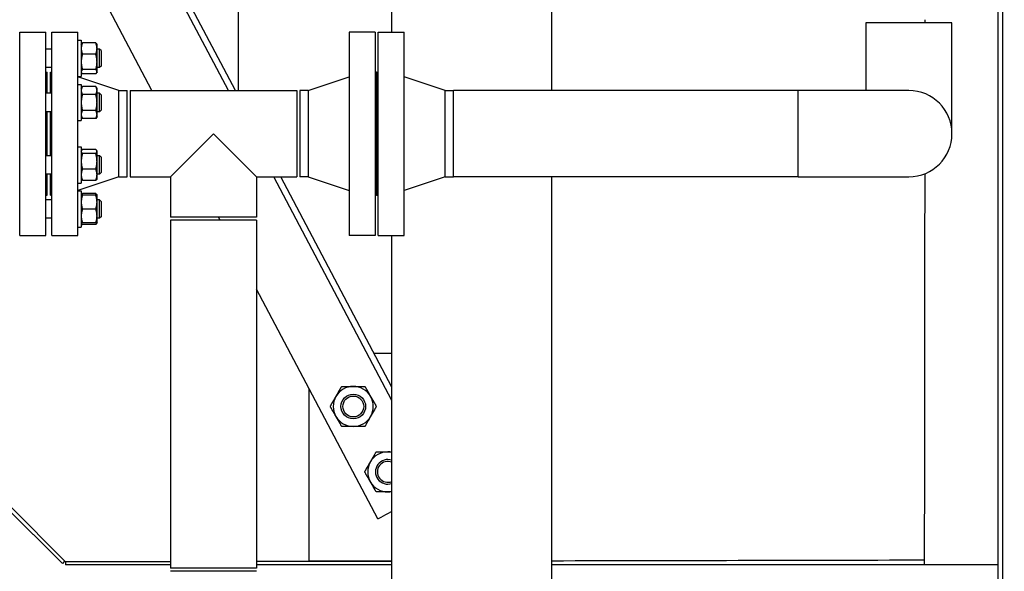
# Model space of a CAD drawing. Header units: inches. Extents: x 24 to 1128, y -94 to 748.
# Tile 9 of 256: x 174 to 214, y 158 to 180. Entities that reach past the tile are written whole.
import ezdxf

# ---------------------------------------------------------------- set-up
doc = ezdxf.new("R2010")
doc.units = ezdxf.units.IN
doc.header["$LTSCALE"] = 32
doc.header["$MEASUREMENT"] = 0
doc.layers.add('Dimension (ANSI)', color=7, linetype='Continuous', lineweight=25)
doc.layers.add('Visible (ANSI)', color=7, linetype='Continuous', lineweight=30)
doc.styles.add('Note Text (ANSI)', font='tahoma.ttf')
doc.dimstyles.new('Architectural (ANSI)', dxfattribs={"dimscale": 32, "dimtxt": 0.125, "dimasz": 0.098425, "dimexe": 0.125, "dimexo": 0.0625, "dimgap": 0.031496, "dimtad": 0, "dimtih": 1, "dimtoh": 1, "dimdec": 4, "dimrnd": 1e-08, "dimzin": 3, "dimdsep": 46, "dimlunit": 4, "dimtxsty": 'Note Text (ANSI)', "dimcen": 0.09, "dimdle": 0.393701, "dimclrd": 256, "dimclre": 256, "dimclrt": 256, "dimadec": 0, "dimazin": 3, "dimtfac": 0.96, "dimtofl": 0, "dimtmove": 0, "dimatfit": 3, "dimfxl": 1, "dimfrac": 2, "dimtolj": 1, "dimtzin": 12, "dimlwd": -1, "dimlwe": -1, "dimarcsym": 0})

# ---------------------------------------------------------------- blocks, each defined once
blk = doc.blocks.new('*D14')
at = {"layer": 'Defpoints', "color": 0, "transparency": 16777216}
for p in [(149.234, 411.858), (68.604, 136.289), (230.983, 136.289)]:
    blk.add_point(p, dxfattribs=at)
at = {"layer": 'Dimension (ANSI)', "transparency": 16777216}
for p, q in [((147.234, 411.858), (64.604, 411.858)), ((68.604, 408.708), (68.604, 248.851)), ((68.604, 139.438), (68.604, 241.785)), ((228.983, 136.289), (64.604, 136.289))]:
    blk.add_line(p, q, dxfattribs=at)
for points in [[(68.079, 408.708), (69.129, 408.708), (68.604, 411.858)], [(68.079, 139.438), (69.129, 139.438), (68.604, 136.289)]]:
    blk.add_solid(points, dxfattribs=at)
at = {"layer": 'Dimension (ANSI)', "transparency": 16777216, "insert": (53.797, 247.843), "char_height": 4, "attachment_point": 1, "style": 'Note Text (ANSI)'}
blk.add_mtext('\\A1;22\'-11 9/16"', dxfattribs=at)

msp = doc.modelspace()

# ---------------------------------------------------------------- linework, layer by layer
at = {"layer": 'Visible (ANSI)'}
for p, q in [((189.23402, 179.93187), (189.23402, 278.68787)), ((195.73402, 177.55687), (195.73402, 278.68787)), ((182.59795, 177.55687), (141.08472, 256.20794)), ((182.88064, 177.55687), (141.30581, 256.32463)), ((179.4884, 177.55687), (140.73402, 250.98101)), ((213.85802, 155.50037), (213.85802, 207.04496)), ((214.04552, 155.50037), (214.04552, 207.10055)), ((211.98302, 180.30687), (208.48302, 180.30687)), ((208.48302, 180.30687), (208.48302, 177.55687)), ((211.98302, 175.80687), (211.98302, 180.30687)), ((174.11802, 179.93187), (175.17802, 179.93187)), ((174.11802, 171.68187), (174.11802, 179.93187)), ((175.17802, 171.68187), (175.17802, 179.93187)), ((175.42302, 179.93187), (176.48302, 179.93187)), ((175.42302, 171.68187), (175.42302, 179.93187)), ((176.48302, 171.68187), (176.48302, 179.93187)), ((176.48302, 179.59942), (176.61702, 179.59942)), ((176.61702, 179.59942), (176.61702, 178.13042)), ((188.55302, 179.93187), (187.49302, 179.93187)), ((187.49302, 179.93187), (187.49302, 171.68187)), ((188.55302, 179.93187), (188.55302, 171.68187)), ((188.67302, 179.93187), (189.73302, 179.93187)), ((188.67302, 171.68187), (188.67302, 179.93187)), ((189.73302, 171.68187), (189.73302, 179.93187)), ((175.42302, 179.23992), (175.17802, 179.23992)), ((176.61702, 179.42742), (176.62848, 179.44726)), ((177.20778, 179.4923), (176.66726, 179.4923)), ((177.25802, 179.42742), (177.24656, 179.44726)), ((177.25802, 179.26266), (177.25802, 179.42742)), ((177.25802, 178.71933), (177.25802, 179.26266)), ((177.36302, 179.23992), (177.25802, 179.23992)), ((177.42552, 179.17742), (177.36302, 179.23992)), ((177.36302, 178.48992), (177.36302, 179.23992)), ((177.42552, 179.17742), (177.42552, 178.55242)), ((177.20778, 179.03302), (176.66726, 179.03302)), ((175.42302, 178.48992), (175.17802, 178.48992)), ((177.20778, 178.40564), (176.66726, 178.40564)), ((177.25802, 178.32158), (177.25802, 178.71933)), ((177.36302, 178.48992), (177.25802, 178.48992)), ((177.42552, 178.55242), (177.36302, 178.48992)), ((175.17802, 178.30687), (175.23802, 178.30687)), ((175.23802, 177.44856), (175.23802, 178.30687)), ((175.36302, 178.30687), (175.42302, 178.30687)), ((175.36302, 177.44856), (175.36302, 178.30687)), ((176.48302, 178.13042), (176.61702, 178.13042)), ((178.14302, 177.55687), (176.48302, 178.11687)), ((176.61702, 178.30242), (176.62848, 178.28257)), ((177.20778, 178.23753), (176.66726, 178.23753)), ((177.25802, 178.30242), (177.24656, 178.28257)), ((177.25802, 178.30242), (177.25802, 178.32158)), ((185.83302, 177.55687), (187.49302, 178.11687)), ((188.61302, 178.30687), (188.55302, 178.30687)), ((188.61302, 178.30687), (188.67302, 178.30687)), ((188.61302, 173.30687), (188.61302, 178.30687)), ((188.61302, 178.30687), (188.61302, 173.30687)), ((191.39302, 177.55687), (189.73302, 178.11687)), ((176.48302, 177.80806), (176.61702, 177.80806)), ((176.61702, 177.80806), (176.61702, 176.33906)), ((176.61702, 177.63606), (176.66726, 177.72308)), ((177.20778, 177.72308), (176.66726, 177.72308)), ((177.25802, 177.63606), (177.20778, 177.72308)), ((177.25802, 177.5607), (177.25802, 177.63606)), ((177.25802, 177.07356), (177.25802, 177.5607)), ((178.14302, 177.55687), (178.48302, 177.55687)), ((178.14302, 174.05687), (178.14302, 177.55687)), ((178.48302, 174.05687), (178.48302, 177.55687)), ((178.60802, 177.55687), (185.36802, 177.55687)), ((178.60802, 177.55687), (178.60802, 174.05687)), ((185.36802, 177.55687), (185.36802, 174.05687)), ((185.83302, 177.55687), (185.49302, 177.55687)), ((185.49302, 177.55687), (185.49302, 174.05687)), ((185.83302, 177.55687), (185.83302, 174.05687)), ((191.39302, 177.55687), (191.73302, 177.55687)), ((191.39302, 174.05687), (191.39302, 177.55687)), ((191.73302, 174.05687), (191.73302, 177.55687)), ((205.73302, 177.55687), (191.73302, 177.55687)), ((191.73302, 174.05687), (191.73302, 177.55687)), ((205.73302, 174.05687), (205.73302, 177.55687)), ((210.23302, 177.55687), (205.73302, 177.55687)), ((205.73302, 174.05687), (205.73302, 177.55687)), ((175.42302, 177.44856), (175.17802, 177.44856)), ((177.20778, 177.39832), (176.66726, 177.39832)), ((177.36302, 177.44856), (177.25802, 177.44856)), ((177.42552, 177.38606), (177.36302, 177.44856)), ((177.36302, 176.69856), (177.36302, 177.44856)), ((177.42552, 177.38606), (177.42552, 176.76106)), ((177.25802, 176.58642), (177.25802, 177.07356)), ((177.42552, 176.76106), (177.36302, 176.69856)), ((175.42302, 176.69856), (175.17802, 176.69856)), ((175.23802, 174.91519), (175.23802, 176.69856)), ((175.36302, 174.91519), (175.36302, 176.69856)), ((176.61702, 176.51106), (176.66726, 176.42404)), ((177.20778, 176.7488), (176.66726, 176.7488)), ((177.20778, 176.42404), (176.66726, 176.42404)), ((177.25802, 176.51106), (177.20778, 176.42404)), ((177.36302, 176.69856), (177.25802, 176.69856)), ((177.25802, 176.51106), (177.25802, 176.58642)), ((176.48302, 176.33906), (176.61702, 176.33906)), ((181.98802, 175.80687), (180.23802, 174.05687)), ((183.73802, 174.05687), (181.98802, 175.80687)), ((176.48302, 175.27469), (176.61702, 175.27469)), ((176.61702, 175.27469), (176.61702, 173.80569)), ((177.20778, 175.16758), (176.66726, 175.16758)), ((175.42302, 174.91519), (175.17802, 174.91519)), ((176.61702, 175.10269), (176.62848, 175.12254)), ((177.20778, 174.99947), (176.66726, 174.99947)), ((177.25802, 175.10269), (177.24656, 175.12254)), ((177.25802, 175.08353), (177.25802, 175.10269)), ((177.25802, 174.68578), (177.25802, 175.08353)), ((177.36302, 174.91519), (177.25802, 174.91519)), ((177.42552, 174.85269), (177.36302, 174.91519)), ((177.36302, 174.16519), (177.36302, 174.91519)), ((177.42552, 174.85269), (177.42552, 174.22769)), ((177.20778, 174.37208), (176.66726, 174.37208)), ((177.25802, 174.14244), (177.25802, 174.68578)), ((175.42302, 174.16519), (175.17802, 174.16519)), ((175.23802, 173.30687), (175.23802, 174.16519)), ((175.36302, 173.30687), (175.36302, 174.16519)), ((178.14302, 174.05687), (176.48302, 173.49687)), ((176.61702, 173.97769), (176.62848, 173.95785)), ((177.25802, 173.97769), (177.24656, 173.95785)), ((177.36302, 174.16519), (177.25802, 174.16519)), ((177.25802, 173.97769), (177.25802, 174.14244)), ((177.42552, 174.22769), (177.36302, 174.16519)), ((178.14302, 174.05687), (178.48302, 174.05687)), ((178.60802, 174.05687), (180.23802, 174.05687)), ((180.23802, 174.05687), (180.23802, 172.42687)), ((183.73802, 174.05687), (183.73802, 172.42687)), ((183.73802, 174.05687), (185.36802, 174.05687)), ((189.23402, 164.98416), (184.4453, 174.05687)), ((189.23402, 165.51974), (184.72799, 174.05687)), ((185.83302, 174.05687), (185.49302, 174.05687)), ((185.83302, 174.05687), (187.49302, 173.49687)), ((191.39302, 174.05687), (189.73302, 173.49687)), ((191.39302, 174.05687), (191.73302, 174.05687)), ((205.73302, 174.05687), (191.73302, 174.05687)), ((195.73402, 138.75037), (195.73402, 174.05687)), ((205.73302, 174.05687), (210.23302, 174.05687)), ((176.48302, 173.80569), (176.61702, 173.80569)), ((177.20778, 173.91281), (176.66726, 173.91281)), ((175.17802, 173.30687), (175.23802, 173.30687)), ((175.36302, 173.30687), (175.42302, 173.30687)), ((176.48302, 173.48333), (176.61702, 173.48333)), ((176.61702, 173.48333), (176.61702, 172.01433)), ((176.61702, 173.31133), (176.62848, 173.33118)), ((177.20778, 173.37622), (176.66726, 173.37622)), ((177.20778, 173.31133), (176.66726, 173.31133)), ((177.25802, 173.31133), (177.24656, 173.33118)), ((177.25802, 173.03008), (177.25802, 173.31133)), ((188.61302, 173.30687), (188.55302, 173.30687)), ((188.61302, 173.30687), (188.67302, 173.30687)), ((175.42302, 173.12383), (175.17802, 173.12383)), ((177.36302, 173.12383), (177.25802, 173.12383)), ((177.25802, 172.46758), (177.25802, 173.03008)), ((177.42552, 173.06133), (177.36302, 173.12383)), ((177.36302, 172.37383), (177.36302, 173.12383)), ((177.42552, 173.06133), (177.42552, 172.43633)), ((175.42302, 172.37383), (175.17802, 172.37383)), ((177.20778, 172.74883), (176.66726, 172.74883)), ((177.25802, 172.18633), (177.25802, 172.46758)), ((177.36302, 172.37383), (177.25802, 172.37383)), ((177.42552, 172.43633), (177.36302, 172.37383)), ((183.73802, 172.42687), (180.23802, 172.42687)), ((182.26207, 172.30187), (182.19609, 172.42687)), ((176.48302, 172.01433), (176.61702, 172.01433)), ((176.61702, 172.18633), (176.62848, 172.16649)), ((177.20778, 172.18633), (176.66726, 172.18633)), ((177.20778, 172.12145), (176.66726, 172.12145)), ((177.25802, 172.18633), (177.24656, 172.16649)), ((180.23802, 172.30187), (180.23802, 158.17687)), ((183.73802, 172.30187), (180.23802, 172.30187)), ((183.73802, 172.30187), (183.73802, 158.17687)), ((174.11802, 171.68187), (175.17802, 171.68187)), ((175.42302, 171.68187), (176.48302, 171.68187)), ((188.55302, 171.68187), (187.49302, 171.68187)), ((188.67302, 171.68187), (189.73302, 171.68187)), ((189.23402, 138.75037), (189.23402, 171.68187)), ((188.66223, 160.17612), (183.73802, 169.50553)), ((189.23402, 166.8827), (188.51463, 166.8827)), ((185.86152, 165.48234), (185.86152, 158.48234)), ((173.49185, 160.72637), (175.85044, 158.36779)), ((173.69856, 160.72637), (175.98302, 158.44191)), ((189.23402, 160.47792), (188.83026, 160.2648)), ((188.66223, 160.17612), (188.83026, 160.2648)), ((175.95379, 158.47114), (175.85044, 158.36779)), ((175.98302, 158.44191), (175.98302, 158.31287)), ((180.23802, 158.44191), (175.98302, 158.44191)), ((185.86152, 158.48234), (189.23402, 158.48234)), ((210.85802, 158.50037), (210.85802, 158.31287)), ((180.23802, 158.31287), (175.98302, 158.31287)), ((183.73802, 158.17687), (180.23802, 158.17687)), ((183.73802, 158.05187), (180.23802, 158.05187)), ((189.23402, 158.31287), (183.73802, 158.31287)), ((210.85802, 158.31287), (195.73402, 158.31287)), ((213.85802, 158.31287), (210.85802, 158.31287))]:
    msp.add_line(p, q, dxfattribs=at)
for radius in [0.50016, 0.5, 0.42332]:
    msp.add_circle((187.66716, 164.73927), radius, dxfattribs=at)
for centre, radius, start, end in [((210.23302, 175.80687), 1.75, 270, 90), ((187.66716, 164.73927), 0.8125, 90, 150), ((187.66716, 164.73927), 0.8125, 30, 90), ((187.66716, 164.73927), 0.8125, 150, 210), ((187.66716, 164.73927), 0.8125, 330, 30), ((187.66716, 164.73927), 0.8125, 210, 270), ((187.66716, 164.73927), 0.8125, 270, 330), ((189.06751, 162.08615), 0.8125, 90, 150), ((189.06751, 162.08615), 0.8125, 78.174594, 90), ((189.06751, 162.08615), 0.8125, 150, 210), ((189.06751, 162.08615), 0.50016, 70.554745, 289.445255), ((189.06751, 162.08615), 0.5, 70.548343, 289.451657), ((189.06751, 162.08615), 0.42332, 66.837667, 293.162333), ((189.06751, 162.08615), 0.8125, 210, 270), ((189.06751, 162.08615), 0.8125, 270, 281.825406)]:
    msp.add_arc(centre, radius, start, end, dxfattribs=at)
for points, knots in [([(183.00284, 177.55687), (183.00532, 180.0019), (183.00776, 182.44308), (183.019, 193.86438), (183.02691, 202.45326), (183.0422, 220.76485), (183.04908, 230.03669), (183.0552, 239.27461)], [-230.78491226, -230.78491226, -230.78491226, -230.78491226, -211.52539134, -211.52539134, -141.31893043, -141.31893043, -67.0039797, -67.0039797, -67.0039797, -67.0039797]), ([(210.87518, 174.17895), (210.8743, 173.36688), (210.87343, 172.55315), (210.87015, 169.53114), (210.86775, 167.33402), (210.8629, 162.92315), (210.86047, 160.71971), (210.85803, 158.51097), (210.85803, 158.50567), (210.85802, 158.50037)], [227.47193541, 227.47193541, 227.47193541, 227.47193541, 233.52242287, 233.52242287, 249.87321588, 249.87321588, 266.1944637, 266.1944637, 266.23369398, 266.23369398, 266.23369398, 266.23369398])]:
    msp.add_open_spline(points, degree=3, knots=knots, dxfattribs=at)
for points in [[(210.88183, 180.43187), (210.88179, 180.39021), (210.88175, 180.34854), (210.8817, 180.30687)], [(189.23402, 158.45414), (187.40202, 158.45045), (185.57002, 158.44685), (183.73802, 158.44335)], [(210.85802, 158.50037), (205.81669, 158.48925), (200.77535, 158.47816), (195.73402, 158.46754)]]:
    msp.add_open_spline(points, degree=3, dxfattribs=at)
for points, weights in [([(176.66726, 179.4923), (176.61702, 179.36924), (176.61702, 179.26266)], [1, 1.0379548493, 1]), ([(176.61702, 179.26266), (176.61702, 179.15609), (176.66726, 179.03302)], [1, 1.0379548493, 1]), ([(176.62848, 179.44726), (176.64077, 179.46855), (176.66726, 179.4923)], [1.01895290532, 1.01965956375, 1]), ([(177.25802, 179.26266), (177.25802, 179.36924), (177.20778, 179.4923)], [1, 1.0379548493, 1]), ([(177.20778, 179.4923), (177.23427, 179.46855), (177.24656, 179.44726)], [1, 1.01965956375, 1.01895290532]), ([(177.20778, 179.03302), (177.25802, 179.15609), (177.25802, 179.26266)], [1, 1.0379548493, 1]), ([(176.66726, 179.03302), (176.61702, 178.86492), (176.61702, 178.71933)], [1, 1.0379548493, 1]), ([(177.25802, 178.71933), (177.25802, 178.86492), (177.20778, 179.03302)], [1, 1.0379548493, 1]), ([(176.61702, 178.71933), (176.61702, 178.57374), (176.66726, 178.40564)], [1, 1.0379548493, 1]), ([(176.66726, 178.40564), (176.61702, 178.36059), (176.61702, 178.32158)], [1, 1.0379548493, 1]), ([(177.20778, 178.40564), (177.25802, 178.57374), (177.25802, 178.71933)], [1, 1.0379548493, 1]), ([(177.25802, 178.32158), (177.25802, 178.36059), (177.20778, 178.40564)], [1, 1.0379548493, 1]), ([(176.61702, 178.32158), (176.61702, 178.28257), (176.66726, 178.23753)], [1, 1.0379548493, 1]), ([(177.20778, 178.23753), (177.25802, 178.28257), (177.25802, 178.32158)], [1, 1.0379548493, 1]), ([(176.66726, 177.72308), (176.61702, 177.63606), (176.61702, 177.5607)], [1, 1.0379548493, 1]), ([(176.61702, 177.5607), (176.61702, 177.48534), (176.66726, 177.39832)], [1, 1.0379548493, 1]), ([(177.25802, 177.5607), (177.25802, 177.63606), (177.20778, 177.72308)], [1, 1.0379548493, 1]), ([(177.20778, 177.39832), (177.25802, 177.48534), (177.25802, 177.5607)], [1, 1.0379548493, 1]), ([(176.66726, 177.39832), (176.61702, 177.22428), (176.61702, 177.07356)], [1, 1.0379548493, 1]), ([(177.25802, 177.07356), (177.25802, 177.22428), (177.20778, 177.39832)], [1, 1.0379548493, 1]), ([(176.61702, 177.07356), (176.61702, 176.92284), (176.66726, 176.7488)], [1, 1.0379548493, 1]), ([(177.20778, 176.7488), (177.25802, 176.92284), (177.25802, 177.07356)], [1, 1.0379548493, 1]), ([(176.66726, 176.7488), (176.61702, 176.66178), (176.61702, 176.58642)], [1, 1.0379548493, 1]), ([(176.61702, 176.58642), (176.61702, 176.51106), (176.66726, 176.42404)], [1, 1.0379548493, 1]), ([(177.25802, 176.58642), (177.25802, 176.66178), (177.20778, 176.7488)], [1, 1.0379548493, 1]), ([(177.20778, 176.42404), (177.25802, 176.51106), (177.25802, 176.58642)], [1, 1.0379548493, 1]), ([(176.66726, 175.16758), (176.61702, 175.12254), (176.61702, 175.08353)], [1, 1.0379548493, 1]), ([(177.25802, 175.08353), (177.25802, 175.12254), (177.20778, 175.16758)], [1, 1.0379548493, 1]), ([(176.61702, 175.08353), (176.61702, 175.04452), (176.66726, 174.99947)], [1, 1.0379548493, 1]), ([(176.66726, 174.99947), (176.61702, 174.83136), (176.61702, 174.68578)], [1, 1.0379548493, 1]), ([(177.20778, 174.99947), (177.25802, 175.04452), (177.25802, 175.08353)], [1, 1.0379548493, 1]), ([(177.25802, 174.68578), (177.25802, 174.83136), (177.20778, 174.99947)], [1, 1.0379548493, 1]), ([(176.61702, 174.68578), (176.61702, 174.54019), (176.66726, 174.37208)], [1, 1.0379548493, 1]), ([(176.66726, 174.37208), (176.61702, 174.24902), (176.61702, 174.14244)], [1, 1.0379548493, 1]), ([(177.20778, 174.37208), (177.25802, 174.54019), (177.25802, 174.68578)], [1, 1.0379548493, 1]), ([(177.25802, 174.14244), (177.25802, 174.24902), (177.20778, 174.37208)], [1, 1.0379548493, 1]), ([(176.61702, 174.14244), (176.61702, 174.03587), (176.66726, 173.91281)], [1, 1.0379548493, 1]), ([(176.66726, 173.91281), (176.64077, 173.93656), (176.62848, 173.95785)], [1, 1.01965956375, 1.01895290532]), ([(177.20778, 173.91281), (177.25802, 174.03587), (177.25802, 174.14244)], [1, 1.0379548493, 1]), ([(177.24656, 173.95785), (177.23427, 173.93656), (177.20778, 173.91281)], [1.01895290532, 1.01965956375, 1]), ([(176.61702, 173.31133), (176.61702, 173.31133), (176.66726, 173.31133)], [1, 1.0379548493, 1]), ([(176.66726, 173.31133), (176.61702, 173.16061), (176.61702, 173.03008)], [1, 1.0379548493, 1]), ([(176.62848, 173.33118), (176.64077, 173.35247), (176.66726, 173.37622)], [1.01895290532, 1.01965956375, 1]), ([(176.66726, 173.37622), (176.65359, 173.34273), (176.64378, 173.31133)], [1, 1.01005189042, 1.01477953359]), ([(177.20778, 173.37622), (177.23427, 173.35247), (177.24656, 173.33118)], [1, 1.01965956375, 1.01895290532]), ([(177.23126, 173.31133), (177.22145, 173.34273), (177.20778, 173.37622)], [1.01477953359, 1.01005189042, 1]), ([(177.20778, 173.31133), (177.25802, 173.31133), (177.25802, 173.31133)], [1, 1.0379548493, 1]), ([(177.25802, 173.03008), (177.25802, 173.16061), (177.20778, 173.31133)], [1, 1.0379548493, 1]), ([(176.61702, 173.03008), (176.61702, 172.89955), (176.66726, 172.74883)], [1, 1.0379548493, 1]), ([(177.20778, 172.74883), (177.25802, 172.89955), (177.25802, 173.03008)], [1, 1.0379548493, 1]), ([(176.66726, 172.74883), (176.61702, 172.59811), (176.61702, 172.46758)], [1, 1.0379548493, 1]), ([(176.61702, 172.46758), (176.61702, 172.33705), (176.66726, 172.18633)], [1, 1.0379548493, 1]), ([(177.25802, 172.46758), (177.25802, 172.59811), (177.20778, 172.74883)], [1, 1.0379548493, 1]), ([(177.20778, 172.18633), (177.25802, 172.33705), (177.25802, 172.46758)], [1, 1.0379548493, 1]), ([(176.66726, 172.18633), (176.61702, 172.18633), (176.61702, 172.18633)], [1, 1.0379548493, 1]), ([(176.61982, 172.18633), (176.62863, 172.15608), (176.66726, 172.12145)], [1.01375847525, 1.02892942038, 1]), ([(177.25802, 172.18633), (177.25802, 172.18633), (177.20778, 172.18633)], [1, 1.0379548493, 1]), ([(177.20778, 172.12145), (177.24641, 172.15608), (177.25522, 172.18633)], [1, 1.02892942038, 1.01375847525]), ([(186.96351, 165.14552), (187.07237, 165.33406), (187.19806, 165.55177)], [1, 1.0379548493, 1]), ([(187.19806, 165.55177), (187.44945, 165.55177), (187.66716, 165.55177)], [1, 1.0379548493, 1]), ([(187.66716, 165.55177), (187.88487, 165.55177), (188.13626, 165.55177)], [1, 1.0379548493, 1]), ([(188.13626, 165.55177), (188.26195, 165.33406), (188.37081, 165.14552)], [1, 1.0379548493, 1]), ([(186.72897, 164.73927), (186.85466, 164.95697), (186.96351, 165.14552)], [1, 1.0379548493, 1]), ([(188.37081, 165.14552), (188.47966, 164.95697), (188.60535, 164.73927)], [1, 1.0379548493, 1]), ([(186.96351, 164.33302), (186.85466, 164.52156), (186.72897, 164.73927)], [1, 1.0379548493, 1]), ([(188.60535, 164.73927), (188.47966, 164.52156), (188.37081, 164.33302)], [1, 1.0379548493, 1]), ([(187.19806, 163.92677), (187.07237, 164.14447), (186.96351, 164.33302)], [1, 1.0379548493, 1]), ([(188.37081, 164.33302), (188.26195, 164.14447), (188.13626, 163.92677)], [1, 1.0379548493, 1]), ([(187.66716, 163.92677), (187.44945, 163.92677), (187.19806, 163.92677)], [1, 1.0379548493, 1]), ([(188.13626, 163.92677), (187.88487, 163.92677), (187.66716, 163.92677)], [1, 1.0379548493, 1]), ([(188.36387, 162.4924), (188.47272, 162.68094), (188.59842, 162.89865)], [1, 1.0379548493, 1]), ([(188.59842, 162.89865), (188.84981, 162.89865), (189.06751, 162.89865)], [1, 1.0379548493, 1]), ([(189.06751, 162.89865), (189.14991, 162.89865), (189.23402, 162.89865)], [1, 1.01403379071, 1.01768960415]), ([(188.12932, 162.08615), (188.25501, 162.30386), (188.36387, 162.4924)], [1, 1.0379548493, 1]), ([(188.36387, 161.6799), (188.25501, 161.86844), (188.12932, 162.08615)], [1, 1.0379548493, 1]), ([(188.59842, 161.27365), (188.47272, 161.49136), (188.36387, 161.6799)], [1, 1.0379548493, 1]), ([(189.06751, 161.27365), (188.84981, 161.27365), (188.59842, 161.27365)], [1, 1.0379548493, 1]), ([(189.23402, 161.27365), (189.14991, 161.27365), (189.06751, 161.27365)], [1.01768960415, 1.01403379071, 1])]:
    msp.add_rational_spline(points, weights, degree=2, dxfattribs=at)

# ---------------------------------------------------------------- dimensions: what is measured, and where the dimension line sits
at = {"layer": 'Dimension (ANSI)'}
dim = msp.add_linear_dim(base=(68.6041, 136.28867), p1=(149.23402, 411.85787), p2=(230.98302, 136.28867), angle=90, dimstyle='Architectural (ANSI)', override={"dimgap": 0.031496, "dimdec": 4, "dimlfac": 1, "dimtol": 0, "dimlim": 0, "dimtp": 0, "dimtm": 0, "dimtdec": 2, "dimatfit": 1}, dxfattribs=at)
dim.commit()
dim.dimension.update_dxf_attribs({"geometry": '*D14', "text_midpoint": (68.6041, 245.31776), "dimtype": 160})

doc.saveas('drawing.dxf')
